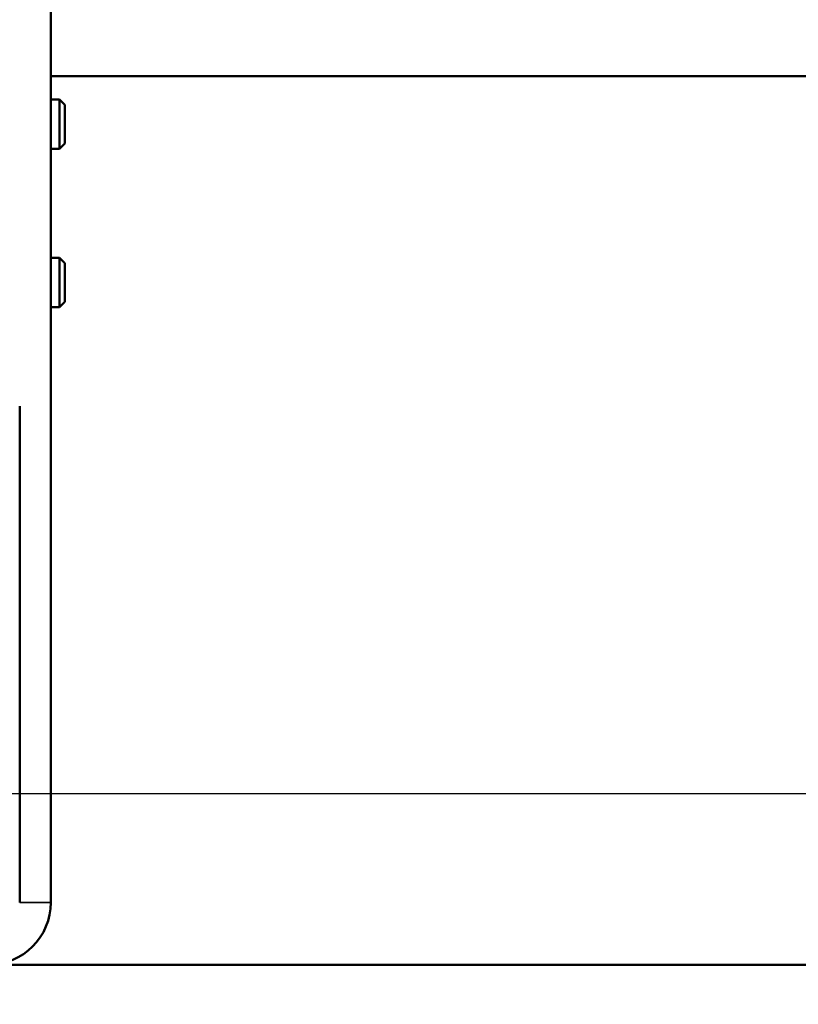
# Model space of a CAD drawing. Header units: inches. Extents: x 1 to 271, y 5 to 171.
# Tile 51 of 256: x 38.58 to 43.5, y 120.34 to 126.56. Entities that reach past the tile are written whole.
import ezdxf

# ---------------------------------------------------------------- set-up
doc = ezdxf.new("R2010")
doc.units = ezdxf.units.IN
doc.header["$LTSCALE"] = 8
doc.header["$MEASUREMENT"] = 0
for name, color, linetype, lineweight in [('Dimension (ANSI)', 7, 'Continuous', 25), ('Visible (ANSI)', 7, 'Continuous', 50), ('Visible Narrow (ANSI)', 7, 'Continuous', 35)]:
    doc.layers.add(name, color=color, linetype=linetype, lineweight=lineweight)
doc.styles.add('Dimension Text', font='tahoma.ttf')
doc.dimstyles.new('Dual Dimension', dxfattribs={"dimscale": 8, "dimtxt": 0.12, "dimasz": 0.098425, "dimexe": 0.125, "dimexo": 0.0625, "dimgap": 0.031496, "dimtad": 0, "dimtih": 1, "dimtoh": 1, "dimrnd": 1e-08, "dimzin": 4, "dimdsep": 46, "dimtxsty": 'Dimension Text', "dimcen": 0.09, "dimdle": 0.393701, "dimclrd": 256, "dimclre": 256, "dimclrt": 256, "dimadec": 0, "dimazin": 1, "dimtfac": 1, "dimtofl": 0, "dimtmove": 0, "dimatfit": 3, "dimfxl": 1, "dimtolj": 1, "dimtzin": 4, "dimlwd": -1, "dimlwe": -1, "dimarcsym": 0})

# ---------------------------------------------------------------- blocks, each defined once
blk = doc.blocks.new('*D9')
at = {"layer": 'Defpoints', "color": 0, "transparency": 16777216}
for p in [(12.1047, 153.8516), (44.2603, 153.8516), (44.4226, 87.0916)]:
    blk.add_point(p, dxfattribs=at)
at = {"layer": 'Dimension (ANSI)', "transparency": 16777216}
for p, q in [((43.7603, 153.8516), (11.1047, 153.8516)), ((12.1047, 153.0642), (12.1047, 127.1125)), ((12.1047, 87.879), (12.1047, 122.8021)), ((43.9226, 87.0916), (11.1047, 87.0916))]:
    blk.add_line(p, q, dxfattribs=at)
for points in [[(11.9735, 153.0642), (12.236, 153.0642), (12.1047, 153.8516)], [(11.9735, 87.879), (12.236, 87.879), (12.1047, 87.0916)]]:
    blk.add_solid(points, dxfattribs=at)
at = {"layer": 'Dimension (ANSI)', "transparency": 16777216, "insert": (12.1047, 124.9573), "char_height": 0.96, "attachment_point": 5, "style": 'Dimension Text'}
blk.add_mtext('\\A1;{\\H3.0x;(}\\S66.76^ 1695.7 mm;{\\H3.0x;)}', dxfattribs=at)
blk = doc.blocks.new('*D13')
at = {"layer": 'Defpoints', "color": 0, "transparency": 16777216}
for p in [(72.3326, 121.6706), (17.7607, 87.0916), (44.4226, 87.0916)]:
    blk.add_point(p, dxfattribs=at)
at = {"layer": 'Dimension (ANSI)', "transparency": 16777216}
for p, q in [((71.8326, 121.6706), (16.7607, 121.6706)), ((17.7607, 120.8832), (17.7607, 106.5363)), ((17.7607, 87.879), (17.7607, 102.2259)), ((43.9226, 87.0916), (16.7607, 87.0916))]:
    blk.add_line(p, q, dxfattribs=at)
for points in [[(17.6295, 120.8832), (17.8919, 120.8832), (17.7607, 121.6706)], [(17.6295, 87.879), (17.8919, 87.879), (17.7607, 87.0916)]]:
    blk.add_solid(points, dxfattribs=at)
at = {"layer": 'Dimension (ANSI)', "transparency": 16777216, "insert": (17.7607, 104.3811), "char_height": 0.96, "attachment_point": 5, "style": 'Dimension Text'}
blk.add_mtext('\\A1;{\\H3.0x;(}\\S34.58^ 878.3 mm;{\\H3.0x;)}', dxfattribs=at)

msp = doc.modelspace()

# ---------------------------------------------------------------- linework, layer by layer
at = {"layer": 'Visible (ANSI)'}
for p, q in [((38.7794, 120.9853), (38.7794, 127.0079)), ((56.8857, 126.2047), (38.7794, 126.2047)), ((38.7794, 126.0578), (38.8345, 126.0578)), ((38.8345, 125.7453), (38.8345, 126.0578)), ((38.8686, 126.0237), (38.8345, 126.0578)), ((38.8686, 126.0237), (38.8686, 125.7794)), ((38.8686, 125.7794), (38.8345, 125.7453)), ((38.7794, 125.7453), (38.8345, 125.7453)), ((38.7794, 125.0578), (38.8345, 125.0578)), ((38.8345, 124.7453), (38.8345, 125.0578)), ((38.8686, 125.0237), (38.8345, 125.0578)), ((38.8686, 125.0237), (38.8686, 124.7794)), ((38.8686, 124.7794), (38.8345, 124.7453)), ((38.7794, 124.7453), (38.8345, 124.7453)), ((38.5826, 124.1191), (38.5826, 120.9853)), ((38.3857, 120.5916), (54.3326, 120.5916))]:
    msp.add_line(p, q, dxfattribs=at)
msp.add_arc((38.3857, 120.9853), 0.3937, 270, 0, dxfattribs=at)
at = {"layer": 'Visible Narrow (ANSI)'}
msp.add_line((38.5826, 120.9853), (38.7794, 120.9853), dxfattribs=at)

# ---------------------------------------------------------------- dimensions: what is measured, and where the dimension line sits
at = {"layer": 'Dimension (ANSI)'}
for base, p1, p2, text, picture, middle in [((12.1047, 153.8516), (44.4226, 87.0916), (44.2603, 153.8516), '{\\H3.0x;(}\\S<>^ 1695.7 mm;{\\H3.0x;)}', '*D9', (12.1047, 124.9573)), ((17.7607, 87.0916), (72.3326, 121.6706), (44.4226, 87.0916), '{\\H3.0x;(}\\S<>^ 878.3 mm;{\\H3.0x;)}', '*D13', (17.7607, 104.3811))]:
    dim = msp.add_linear_dim(base=base, p1=p1, p2=p2, angle=90, text=text, dimstyle='Dual Dimension', override={"dimgap": 0.031496, "dimdec": 2, "dimpost": '\\X', "dimtol": 0, "dimlim": 0, "dimtp": 0, "dimtm": 0, "dimtdec": 2, "dimatfit": 1}, dxfattribs=at)
    dim.commit()
    dim.dimension.update_dxf_attribs({"geometry": picture, "text_midpoint": middle, "dimtype": 160})

doc.saveas('drawing.dxf')
